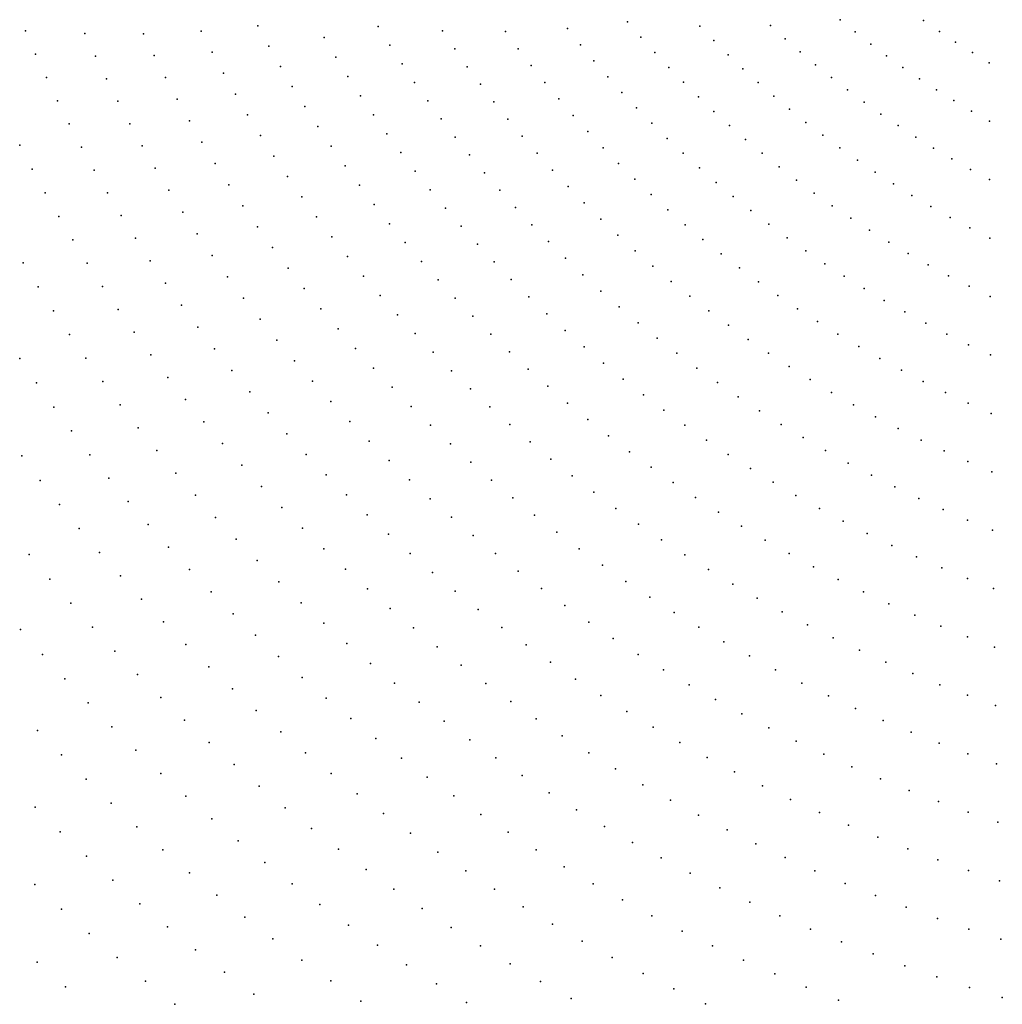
# Model space of a CAD drawing. Header units: metres. Extents: x -51 to 51, y -51 to 51.
# Tile 10 of 46: x -6.36 to -0.02, y -12.71 to -6.36. Entities that reach past the tile are written whole.
import ezdxf

# ---------------------------------------------------------------- set-up
doc = ezdxf.new("R2010")
doc.units = ezdxf.units.M
for name, color, linetype in [('CLASS_2_GROUND', 7, 'CONTINUOUS'), ('CLASS_3_LOW_VEGETATION', 7, 'CONTINUOUS'), ('CLASS_4_MED_VEGETATION', 7, 'CONTINUOUS')]:
    doc.layers.add(name, color=color, linetype=linetype)

msp = doc.modelspace()

# ---------------------------------------------------------------- linework, layer by layer
at = {"layer": 'CLASS_2_GROUND'}
for p in [(-2.827045, -6.41685, 60.119999), (-2.438453, -6.373455, 58.239998), (-1.973559, -6.401693, 56.989998), (-1.51582, -6.396856, 55.739998), (-1.067539, -6.360029, 54.489998), (-0.530326, -6.364945, 53.869999), (-3.225742, -6.436971, 62), (-2.352545, -6.472735, 58.869999), (-0.969912, -6.439364, 55.119999), (-0.427485, -6.435819, 54.5), (-2.74326, -6.521514, 60.75), (-1.883267, -6.494455, 57.619999), (-1.421622, -6.482959, 56.369999), (-0.869918, -6.517198, 55.75), (-0.322411, -6.505015, 55.129997), (-2.263982, -6.570912, 59.5), (-1.790411, -6.585975, 58.25), (-1.324955, -6.567686, 57), (-0.76758, -6.593472, 56.379997), (-0.21473, -6.572494, 55.759998), (-2.656749, -6.625159, 61.379997), (-2.172779, -6.667923, 60.129997), (-1.225839, -6.650977, 57.629997), (-0.662516, -6.668169, 57.009998), (-0.10527, -6.638166, 56.389999), (-2.567112, -6.727878, 62.009998), (-1.695006, -6.67619, 58.879997), (-1.123884, -6.732842, 58.259998), (-2.078536, -6.763835, 60.759998), (-1.596657, -6.765138, 59.509998), (-0.55556, -6.741147, 57.639999), (-1.982091, -6.858326, 61.389999), (-1.496205, -6.85256, 60.139999), (-1.019929, -6.813081, 58.889999), (-0.446338, -6.812394, 58.27), (-0.913593, -6.891709, 59.52), (-0.334877, -6.881857, 58.899998), (-1.883051, -6.951469, 62.02), (-1.393262, -6.938498, 60.77), (-0.8049, -6.96867, 60.149998), (-0.221208, -6.949481, 59.529999), (-1.28785, -7.022895, 61.399998), (-0.693877, -7.043907, 60.779999), (-0.104931, -7.015216, 60.16), (-1.179992, -7.10569, 62.029999), (-0.580117, -7.117397, 61.41), (-0.464513, -7.189009, 62.039997)]:
    msp.add_point(p, dxfattribs=at)
at = {"layer": 'CLASS_3_LOW_VEGETATION'}
for p in [(-4.82474, -6.400166, 70.150002), (-4.047504, -6.404178, 65.760002), (-6.322961, -6.43137, 80.189995), (-5.93926, -6.450041, 77.68), (-5.560888, -6.451032, 75.169998), (-5.189003, -6.434362, 72.659996), (-4.396107, -6.475814, 68.269997), (-3.63317, -6.432933, 63.879997), (-4.753599, -6.531263, 70.779999), (-3.97209, -6.525092, 66.389999), (-6.257417, -6.58236, 80.82), (-5.871538, -6.596334, 78.309998), (-5.492041, -6.591956, 75.799995), (-5.118882, -6.570335, 73.290001), (-4.321186, -6.601474, 68.900002), (-3.554229, -6.548654, 64.510002), (-3.14441, -6.54705, 62.629997), (-4.678997, -6.662048, 71.409996), (-3.893746, -6.645265, 67.019997), (-3.472816, -6.663314, 65.139999), (-3.059875, -6.656384, 63.259998), (-6.188572, -6.732949, 81.449997), (-5.420017, -6.732374, 76.43), (-5.045645, -6.705754, 73.919998), (-4.243273, -6.726429, 69.529999), (-5.800971, -6.741809, 78.939995), (-4.60174, -6.791879, 72.040001), (-3.812477, -6.764632, 67.650002), (-3.388545, -6.777071, 65.769997), (-2.972953, -6.764531, 63.889999), (-4.969291, -6.840553, 74.549995), (-4.161954, -6.850869, 70.159996), (-2.475177, -6.82929, 62.639999), (-6.116421, -6.88307, 82.080002), (-5.72716, -6.886763, 79.57), (-5.344395, -6.872546, 77.059998), (-4.521431, -6.920979, 72.669998), (-3.728287, -6.883129, 68.279999), (-3.301424, -6.889863, 66.400002), (-2.883252, -6.87162, 64.519997), (-4.889822, -6.974665, 75.18), (-4.078061, -6.974214, 70.790001), (-2.790787, -6.977589, 65.150002), (-2.380553, -6.929495, 63.27), (-6.040533, -7.033024, 82.709999), (-5.650105, -7.031125, 80.199997), (-5.266003, -7.011746, 77.689995), (-4.438074, -7.049284, 73.299995), (-3.640755, -7.000913, 68.909996), (-3.211462, -7.001623, 67.029999), (-2.283254, -7.028432, 63.899998), (-1.781437, -7.043203, 62.649998), (-4.806806, -7.108318, 75.809998), (-3.991189, -7.096659, 71.419998), (-3.118235, -7.11248, 67.659996), (-2.695567, -7.082373, 65.779999), (-6.36039, -7.170611, 85.849998), (-5.569805, -7.174829, 80.830002), (-5.184432, -7.150238, 78.32), (-4.351673, -7.176726, 73.93), (-3.550738, -7.11747, 69.540001), (-2.183298, -7.126038, 64.529999), (-1.677268, -7.133468, 63.279999), (-5.961752, -7.181997, 83.339996), (-4.721105, -7.240851, 76.439995), (-3.901345, -7.218139, 72.049995), (-3.457824, -7.232962, 70.169998), (-3.022616, -7.221983, 68.290001), (-2.597169, -7.18607, 66.409996), (-2.08026, -7.222381, 65.159996), (-1.570123, -7.222299, 63.91), (-1.069275, -7.186892, 62.66), (-5.099683, -7.287954, 78.949997), (-4.261786, -7.3035, 74.559998), (-2.49648, -7.288293, 67.040001), (-0.956594, -7.266304, 63.289997), (-0.346666, -7.258727, 62.669998), (-6.280022, -7.324291, 86.479996), (-5.879659, -7.330295, 83.970001), (-5.485814, -7.31814, 81.459999), (-3.808537, -7.338587, 72.68), (-3.362023, -7.347326, 70.799995), (-2.924191, -7.330264, 68.919998), (-1.975036, -7.317136, 65.790001), (-1.460902, -7.309438, 64.540001), (-0.841545, -7.343941, 63.919998), (-0.226605, -7.326497, 63.299999), (-5.01176, -7.424825, 79.580002), (-4.632297, -7.372495, 77.07), (-4.169307, -7.429015, 75.189995), (-2.393082, -7.389144, 67.669998), (-1.867209, -7.410378, 66.419998), (-1.349192, -7.394928, 65.169998), (-0.724156, -7.419746, 64.549995), (-0.104365, -7.392263, 63.93), (-6.195817, -7.477659, 87.110001), (-5.794256, -7.477848, 84.599998), (-5.399018, -7.460315, 82.089996), (-3.712321, -7.458166, 73.309998), (-3.263349, -7.460496, 71.43), (-2.822974, -7.437261, 69.549995), (-2.286995, -7.488562, 68.299995), (-1.235019, -7.478712, 65.799995), (-0.604454, -7.493661, 65.18), (-4.920205, -7.561086, 80.209999), (-4.540389, -7.503184, 77.699997), (-4.073804, -7.553466, 75.82), (-2.718981, -7.542908, 70.18), (-1.756804, -7.502045, 67.049995), (-1.118409, -7.560728, 66.43), (-5.705543, -7.624587, 85.229996), (-5.308982, -7.601625, 82.720001), (-3.613609, -7.57635, 73.939995), (-3.161351, -7.572602, 72.059998), (-2.178238, -7.586483, 68.93), (-1.64384, -7.592076, 67.68), (-0.482011, -7.565661, 65.809998), (-6.10868, -7.629883, 87.739998), (-4.445388, -7.632851, 78.330002), (-3.975287, -7.676791, 76.449997), (-3.056963, -7.683187, 72.689995), (-2.611762, -7.647305, 70.809998), (-2.066362, -7.682974, 69.559998), (-1.527875, -7.680505, 68.309998), (-0.998922, -7.640981, 67.059998), (-0.357775, -7.635623, 66.439995), (-5.215713, -7.742001, 83.349998), (-4.825942, -7.696061, 80.839996), (-3.511965, -7.693306, 74.57), (-2.502263, -7.75006, 71.439995), (-0.877515, -7.719283, 67.689995), (-0.231324, -7.703528, 67.07), (-6.018165, -7.781277, 88.369995), (-5.61305, -7.770784, 85.860001), (-4.346828, -7.761694, 78.959999), (-3.873769, -7.798922, 77.080002), (-3.407404, -7.808969, 75.199997), (-2.949745, -7.792383, 73.32), (-1.952322, -7.777713, 70.189995), (-1.409866, -7.767079, 68.939995), (-0.753758, -7.795645, 68.32), (-0.102692, -7.769322, 67.699997), (-4.728521, -7.829988, 81.470001), (-2.390042, -7.851278, 72.07), (-1.835677, -7.87077, 70.82), (-1.289375, -7.851839, 69.57), (-0.62768, -7.870009, 68.949997), (-6.337164, -7.92989, 91.509995), (-5.924276, -7.931769, 89), (-5.517721, -7.915678, 86.489998), (-5.119215, -7.881374, 83.979996), (-4.245661, -7.88911, 79.589996), (-3.768777, -7.920022, 77.709999), (-3.299941, -7.923275, 75.830002), (-2.839714, -7.90013, 73.949997), (-1.166432, -7.934724, 70.199997), (-0.499315, -7.94232, 69.580002), (-4.627953, -7.962798, 82.099998), (-2.726888, -8.006363, 74.580002), (-2.275122, -7.950895, 72.699997), (-1.716452, -7.962087, 71.449997), (-5.419098, -8.059549, 87.119995), (-5.019007, -8.019981, 84.610001), (-4.141431, -8.015301, 80.220001), (-3.661286, -8.039561, 78.339996), (-3.189101, -8.036351, 76.459999), (-2.157523, -8.04885, 73.330002), (-1.594673, -8.051601, 72.080002), (-1.041065, -8.015677, 70.830002), (-0.368207, -8.012544, 70.209999), (-6.241532, -8.085114, 92.139999), (-5.82702, -8.081287, 89.629997), (-4.524249, -8.094424, 82.729996), (-2.610795, -8.111176, 75.209999), (-0.91281, -8.094695, 71.459999), (-0.235364, -8.080573, 70.839996), (-4.916068, -8.157136, 85.239998), (-4.03415, -8.140201, 80.849998), (-3.550834, -8.157707, 78.970001), (-3.075878, -8.14774, 77.089996), (-2.036774, -8.145205, 73.959999), (-1.46987, -8.139344, 72.709999), (-0.782683, -8.171602, 72.089996), (-0.10034, -8.146382, 71.470001), (-6.142462, -8.23935, 92.769997), (-5.725898, -8.230114, 90.259995), (-5.317189, -8.202326, 87.75), (-4.416917, -8.225068, 83.360001), (-2.959805, -8.257575, 77.720001), (-2.492437, -8.214184, 75.839996), (-1.913888, -8.239644, 74.589996), (-1.34306, -8.225068, 73.339996), (-0.650228, -8.246405, 72.720001), (-4.809928, -8.293079, 85.869995), (-3.923834, -8.263742, 81.479996), (-3.437439, -8.274396, 79.599998), (-2.37135, -8.315486, 76.470001), (-1.213782, -8.308811, 73.970001), (-0.515479, -8.319046, 73.349998), (-5.621916, -8.377469, 90.889999), (-5.212001, -8.343938, 88.379997), (-4.306968, -8.354115, 83.989998), (-3.809986, -8.386092, 82.110001), (-2.840904, -8.365794, 78.349998), (-1.788398, -8.332234, 75.220001), (-6.03996, -8.392526, 93.400002), (-4.700599, -8.427744, 86.5), (-3.321119, -8.38956, 80.229996), (-2.247558, -8.415023, 77.099998), (-1.660335, -8.422917, 75.849998), (-1.082067, -8.390515, 74.599998), (-0.378472, -8.389468, 73.979996), (-5.103029, -8.484627, 89.009995), (-4.193921, -8.481774, 84.619995), (-3.693639, -8.50671, 82.739998), (-3.201373, -8.503329, 80.860001), (-2.719196, -8.472331, 78.979996), (-2.121086, -8.512728, 77.729996), (-1.529725, -8.511631, 76.479996), (-0.947946, -8.47012, 75.229996), (-0.238726, -8.457632, 74.610001), (-6.360098, -8.547332, 96.540001), (-5.934035, -8.544568, 94.029999), (-5.514588, -8.523639, 91.519997), (-4.588094, -8.561061, 87.129997), (-2.594181, -8.577282, 79.610001), (-0.810933, -8.547619, 75.860001), (-0.097309, -8.523445, 75.239998), (-4.991312, -8.623695, 89.639999), (-4.077792, -8.607976, 85.25), (-3.574308, -8.62577, 83.369995), (-3.079255, -8.615242, 81.489998), (-1.991435, -8.608664, 78.360001), (-1.396075, -8.598401, 77.110001), (-0.672099, -8.622847, 76.489998), (-6.252345, -8.704153, 97.169998), (-5.824165, -8.695762, 94.659996), (-5.403927, -8.668553, 92.150002), (-4.471898, -8.693233, 87.759995), (-2.466924, -8.680257, 80.239998), (-1.85968, -8.702517, 78.989998), (-1.26046, -8.68299, 77.739998), (-0.530966, -8.695805, 77.119995), (-4.876353, -8.761389, 90.269997), (-3.958598, -8.732655, 85.879997), (-3.452012, -8.743205, 84), (-2.954274, -8.725436, 82.119995), (-1.122395, -8.765432, 78.369995), (-0.387569, -8.766438, 77.75), (-5.289943, -8.81214, 92.779999), (-4.353079, -8.823641, 88.389999), (-2.336935, -8.781363, 80.869995), (-1.725328, -8.794355, 79.619995), (-6.141108, -8.859753, 97.799995), (-5.711414, -8.845315, 95.290001), (-3.835818, -8.855975, 86.509995), (-3.326771, -8.858948, 84.629997), (-2.826453, -8.833844, 82.75), (-2.20424, -8.880531, 81.5), (-1.588413, -8.884119, 80.25), (-0.981913, -8.845669, 79), (-0.241948, -8.834688, 78.379997), (-5.172103, -8.954643, 93.409996), (-4.758167, -8.897637, 90.900002), (-4.231132, -8.952493, 89.019997), (-2.695818, -8.940404, 83.379997), (-0.83905, -8.923641, 79.629997), (-0.093599, -8.900509, 79.009995), (-6.026396, -9.014056, 98.43), (-5.595271, -8.99352, 95.919998), (-3.710546, -8.977397, 87.139999), (-3.198063, -8.97313, 85.259995), (-2.068868, -8.977704, 82.129997), (-1.448965, -8.971747, 80.879997), (-0.693293, -8.999334, 80.259995), (-4.636772, -9.032373, 91.529999), (-4.106077, -9.079722, 89.650002), (-3.066998, -9.085288, 85.889999), (-2.561843, -9.045207, 84.009995), (-1.930295, -9.072934, 82.759995), (-1.306465, -9.05726, 81.509995), (-0.545774, -9.072599, 80.889999), (-5.475752, -9.140306, 96.549995), (-5.051509, -9.095355, 94.040001), (-3.58227, -9.097092, 87.769997), (-2.425654, -9.147869, 84.639999), (-1.162049, -9.140429, 82.139999), (-0.395988, -9.14343, 81.519997), (-6.347617, -9.175316, 101.57), (-5.907665, -9.167352, 99.059998), (-4.511624, -9.165801, 92.159996), (-3.977933, -9.205261, 90.279999), (-2.933061, -9.195557, 86.519997), (-1.789655, -9.165919, 83.389999), (-0.243975, -9.21177, 82.150002), (-4.927638, -9.234527, 94.669998), (-3.451013, -9.214994, 88.400002), (-2.286733, -9.248491, 85.269997), (-1.646432, -9.256721, 84.019997), (-1.015205, -9.221285, 82.769997), (-6.227528, -9.333076, 102.199997), (-5.786036, -9.31884, 99.689995), (-5.35287, -9.285597, 97.18), (-4.383855, -9.297294, 92.790001), (-3.846154, -9.329276, 90.909996), (-3.316798, -9.331038, 89.029999), (-2.79628, -9.303873, 87.150002), (-0.865969, -9.299768, 83.400002), (-0.089777, -9.277567, 82.779999), (-4.800508, -9.372088, 95.299995), (-2.145112, -9.34701, 85.900002), (-1.500659, -9.34528, 84.650002), (-0.714381, -9.375825, 84.029999), (-5.226068, -9.429644, 97.809998), (-4.252933, -9.427063, 93.419998), (-3.711894, -9.451221, 91.540001), (-3.179077, -9.44535, 89.659996), (-2.656681, -9.410172, 87.779999), (-2.000822, -9.443365, 86.529999), (-1.352373, -9.431537, 85.279999), (-0.559904, -9.449428, 84.659996), (-6.10334, -9.48975, 102.829994), (-5.660974, -9.468812, 100.32), (-4.670137, -9.507969, 95.93), (-2.513715, -9.514543, 88.409996), (-1.201029, -9.515504, 85.909996), (-0.403728, -9.520444, 85.290001), (-5.096505, -9.571729, 98.439995), (-4.118881, -9.555043, 94.049995), (-3.574615, -9.57127, 92.169998), (-3.039021, -9.557468, 90.290001), (-1.853314, -9.537604, 87.159996), (-0.245323, -9.588862, 85.919998), (-5.976807, -9.644144, 103.459999), (-5.532498, -9.617198, 100.949997), (-4.535961, -9.642375, 96.559998), (-2.368566, -9.616606, 89.040001), (-1.703781, -9.629433, 87.790001), (-1.04782, -9.596968, 86.540001), (-0.084732, -9.654629, 86.549995), (-4.963635, -9.712106, 99.07), (-3.981722, -9.681164, 94.68), (-3.434344, -9.689361, 92.799995), (-2.896089, -9.66753, 90.919998), (-2.220693, -9.71646, 89.669998), (-1.551682, -9.718912, 88.419998), (-0.892212, -9.675952, 87.169998), (-5.400625, -9.763926, 101.579994), (-4.399168, -9.774676, 97.189995), (-2.750312, -9.775471, 91.549995), (-0.734243, -9.7524, 87.799995), (-6.299038, -9.812122, 106.599998), (-5.84561, -9.79766, 104.089996), (-3.840883, -9.80559, 95.309998), (-3.291108, -9.80542, 93.43), (-2.070129, -9.814045, 90.299995), (-1.397055, -9.805982, 89.049995), (-0.573956, -9.826252, 88.43), (-5.264769, -9.909242, 102.209999), (-4.827478, -9.850703, 99.699997), (-4.259202, -9.905087, 97.82), (-2.60172, -9.881224, 92.18), (-1.91691, -9.909294, 90.93), (-1.239937, -9.89058, 89.68), (-0.41079, -9.897479, 89.059998), (-6.165819, -9.970528, 107.229996), (-5.710926, -9.949478, 104.720001), (-3.697579, -9.927777, 95.939995), (-3.14433, -9.919578, 94.059998), (-1.07976, -9.972717, 90.309998), (-0.245992, -9.965965, 89.689995), (-4.688058, -9.987453, 100.329994), (-4.11609, -10.033536, 98.449997), (-2.995246, -10.031375, 94.689995), (-2.449737, -9.984876, 92.809998), (-1.76046, -10.002255, 91.559998), (-0.079008, -10.03169, 90.32), (-5.574008, -10.098845, 105.349998), (-5.126154, -10.052423, 102.839996), (-3.551247, -10.047901, 96.57), (-2.29561, -10.086056, 93.439995), (-1.602033, -10.092645, 92.189995), (-0.917777, -10.052191, 90.939995), (-6.030275, -10.126479, 107.860001), (-4.54478, -10.12256, 100.959999), (-3.969857, -10.159957, 99.079994), (-3.401916, -10.165893, 97.199997), (-2.843287, -10.140944, 95.32), (-0.753427, -10.129018, 91.57), (-4.983583, -10.194033, 103.470001), (-2.138771, -10.184857, 94.07), (-1.441063, -10.180514, 92.82), (-0.586753, -10.203143, 92.199997), (-5.889974, -10.281392, 108.489998), (-5.432429, -10.247065, 105.979996), (-4.398897, -10.255388, 101.589996), (-3.819903, -10.284513, 99.709999), (-3.249618, -10.281686, 97.829994), (-2.688486, -10.248223, 95.949997), (-1.979255, -10.281219, 94.699997), (-1.27759, -10.265807, 93.449997), (-0.4178, -10.274508, 92.829994), (-6.355465, -10.296508, 111), (-4.838948, -10.333087, 104.099998), (-2.530879, -10.353146, 96.579994), (-1.111656, -10.348463, 94.079994), (-0.245982, -10.343076, 93.459999), (-5.288698, -10.392718, 106.610001), (-4.249826, -10.386157, 102.220001), (-3.667507, -10.406659, 100.339996), (-3.093749, -10.395405, 98.459999), (-1.817102, -10.375077, 95.329994), (-0.072606, -10.408748, 94.089996), (-6.213116, -10.456374, 111.629997), (-5.746155, -10.434437, 109.119995), (-4.689768, -10.470712, 104.729996), (-2.369864, -10.455792, 97.209999), (-1.651713, -10.466474, 95.959999), (-0.942666, -10.428482, 94.709999), (-5.140319, -10.537045, 107.239998), (-4.097597, -10.514796, 102.849998), (-3.512078, -10.526572, 100.970001), (-2.935605, -10.506594, 99.089996), (-0.771934, -10.505679, 95.339996), (-5.600132, -10.584855, 109.75), (-4.53861, -10.605674, 105.360001), (-2.206746, -10.555801, 97.839996), (-1.484398, -10.555134, 96.589996), (-0.598872, -10.580064, 95.970001), (-6.06847, -10.613613, 112.259995), (-3.941588, -10.641476, 103.479996), (-3.353651, -10.644183, 101.599998), (-2.774594, -10.615386, 99.720001), (-2.040933, -10.653262, 98.470001), (-1.314569, -10.641109, 97.220001), (-0.423527, -10.651584, 96.599998), (-5.449365, -10.733958, 110.379997), (-4.988568, -10.679306, 107.869995), (-2.610751, -10.721717, 100.349998), (-1.142267, -10.72434, 97.849998), (-0.245948, -10.72018, 97.229996), (-5.918976, -10.769645, 112.889999), (-4.382931, -10.739029, 105.989998), (-3.783781, -10.765405, 104.110001), (-3.192256, -10.759426, 102.229996), (-1.872464, -10.748116, 99.099998), (-0.065524, -10.785801, 97.860001), (-4.834794, -10.818839, 108.5), (-2.444114, -10.825521, 100.979996), (-1.701382, -10.840298, 99.729996), (-0.967538, -10.804767, 98.479996), (-5.765937, -10.923638, 113.519997), (-5.296482, -10.880325, 111.009995), (-4.224037, -10.870132, 106.619995), (-3.621594, -10.887459, 104.739998), (-3.027931, -10.872232, 102.860001), (-2.274055, -10.926875, 101.610001), (-0.789763, -10.88238, 99.110001), (-6.245075, -10.946902, 116.029999), (-4.676402, -10.956771, 109.129997), (-2.860042, -10.982713, 103.489998), (-1.52706, -10.929839, 100.360001), (-0.610312, -10.957017, 99.739998), (-5.138873, -11.025194, 111.639999), (-4.063305, -10.998418, 107.25), (-3.456361, -11.007087, 105.369995), (-2.101942, -11.025427, 102.239998), (-1.350873, -11.016486, 100.989998), (-0.428576, -11.028677, 100.369995), (-6.091238, -11.105151, 116.659996), (-5.610732, -11.074833, 114.149994), (-4.51608, -11.091872, 109.759995), (-2.689283, -11.090605, 104.119995), (-1.172202, -11.10028, 101.619995), (-0.244603, -11.097305, 101), (-4.977876, -11.167824, 112.269997), (-3.898096, -11.124827, 107.879997), (-3.289476, -11.123819, 106), (-1.926477, -11.121379, 102.869995), (-0.991096, -11.181161, 102.25), (-0.058445, -11.162848, 101.629997), (-5.450702, -11.224542, 114.779999), (-4.351169, -11.225189, 110.389999), (-3.118274, -11.238414, 106.629997), (-2.517061, -11.195537, 104.75), (-1.74974, -11.214317, 103.5), (-5.932471, -11.262026, 117.290001), (-4.814903, -11.307556, 112.899994), (-3.731148, -11.248322, 108.509995), (-2.340697, -11.298079, 105.379997), (-1.569048, -11.30463, 104.129997), (-0.806914, -11.259122, 102.879997), (-5.288599, -11.371342, 115.409996), (-4.183038, -11.356082, 111.019997), (-3.559764, -11.369762, 109.139999), (-2.945524, -11.350021, 107.259995), (-0.621766, -11.33396, 103.509995), (-5.770137, -11.41669, 117.919998), (-2.162978, -11.397576, 106.009995), (-1.387197, -11.391851, 104.759995), (-0.432946, -11.405787, 104.139999), (-6.261545, -11.441718, 120.43), (-4.647243, -11.445513, 113.529999), (-4.013127, -11.483992, 111.649994), (-3.38534, -11.488604, 109.769997), (-2.768507, -11.459314, 107.889999), (-1.981177, -11.494514, 106.639999), (-1.201462, -11.47628, 105.389999), (-0.24188, -11.474451, 104.769997), (-5.121696, -11.516468, 116.040001), (-1.013272, -11.557668, 106.019997), (-0.050029, -11.539892, 105.399994), (-6.098441, -11.600702, 121.059998), (-5.605678, -11.56838, 118.549995), (-4.477706, -11.580467, 114.159996), (-3.838682, -11.609845, 112.279999), (-3.209332, -11.604387, 110.399994), (-2.588639, -11.565849, 108.519997), (-1.796718, -11.588544, 107.269997), (-4.951395, -11.659185, 116.669998), (-2.407385, -11.669265, 109.149994), (-1.611076, -11.679407, 107.899994), (-0.824097, -11.635855, 106.649994), (-5.436319, -11.718411, 119.18), (-4.303518, -11.713461, 114.790001), (-3.662561, -11.732618, 112.909996), (-3.02896, -11.717851, 111.029999), (-0.631158, -11.711005, 107.279999), (-5.930325, -11.758139, 121.689995), (-4.779171, -11.798832, 117.299995), (-2.221954, -11.770107, 109.779999), (-1.421455, -11.767459, 108.529999), (-0.437357, -11.782887, 107.909996), (-5.264935, -11.865363, 119.809998), (-4.126111, -11.843859, 115.419998), (-3.481953, -11.853157, 113.540001), (-2.847115, -11.828166, 111.659996), (-2.035251, -11.867747, 110.409996), (-1.230768, -11.852269, 109.159996), (-0.239878, -11.851573, 108.540001), (-6.262389, -11.940427, 124.829994), (-5.758626, -11.913189, 122.32), (-4.602194, -11.936526, 117.93), (-2.660963, -11.935984, 112.290001), (-1.036181, -11.934101, 109.790001), (-0.040206, -11.916933, 109.169998), (-3.946986, -11.971105, 116.049995), (-3.298316, -11.970924, 114.169998), (-1.84444, -11.962644, 111.040001), (-5.584848, -12.065095, 122.949997), (-5.088681, -12.010466, 120.439995), (-4.4234, -12.071052, 118.559998), (-2.471982, -12.040872, 112.919998), (-1.651003, -12.054463, 111.669998), (-0.839182, -12.012725, 110.419998), (-3.763274, -12.096115, 116.68), (-3.113168, -12.08547, 114.799995), (-0.641302, -12.088001, 111.049995), (-4.909024, -12.152981, 121.07), (-2.923616, -12.197514, 115.43), (-2.281697, -12.142483, 113.549995), (-1.456475, -12.142965, 112.299995), (-0.43965, -12.160055, 111.68), (-5.4061, -12.215165, 123.579994), (-4.239897, -12.203437, 119.189995), (-3.577956, -12.21788, 117.309998), (-2.087207, -12.241336, 114.18), (-1.257951, -12.228467, 112.93), (-0.237243, -12.2287, 112.309998), (-4.727502, -12.29226, 121.699997), (-2.732668, -12.30625, 116.059998), (-1.058459, -12.310582, 113.559998), (-0.03116, -12.293962, 112.939995), (-5.225381, -12.361984, 124.209999), (-4.05318, -12.333047, 119.82), (-3.388104, -12.337229, 117.939995), (-1.891534, -12.336834, 114.809998), (-0.855056, -12.38953, 114.189995), (-4.541168, -12.429404, 122.329994), (-3.19524, -12.453629, 118.57), (-2.537381, -12.412304, 116.689995), (-1.691729, -12.4294, 115.439995), (-5.039728, -12.506774, 124.839996), (-3.864814, -12.459344, 120.449997), (-2.33929, -12.515252, 117.32), (-0.649291, -12.465101, 114.82), (-4.353082, -12.563212, 122.959999), (-3.000943, -12.566652, 119.199997), (-1.489337, -12.51872, 116.07), (-0.442749, -12.537185, 115.449997), (-3.671813, -12.583221, 121.079994), (-2.139985, -12.614774, 117.949997), (-1.285951, -12.604573, 116.699997), (-0.232436, -12.605858, 116.079994), (-4.160232, -12.694697, 123.589996), (-3.47728, -12.703691, 121.709999), (-2.802206, -12.676985, 119.829994), (-1.078557, -12.687239, 117.329994), (-0.02148, -12.670982, 116.709999), (-1.93645, -12.711347, 118.579994)]:
    msp.add_point(p, dxfattribs=at)
at = {"layer": 'CLASS_4_MED_VEGETATION'}
for p in [(-6.089944, -12.099865, 125.459999), (-5.912411, -12.257581, 126.089996), (-6.247474, -12.442629, 129.229996), (-5.731284, -12.412735, 126.719994), (-5.548131, -12.564572, 127.349998), (-6.065624, -12.60224, 129.860001), (-4.850671, -12.648803, 125.469994), (-5.359942, -12.714395, 127.979996)]:
    msp.add_point(p, dxfattribs=at)

doc.saveas('drawing.dxf')
